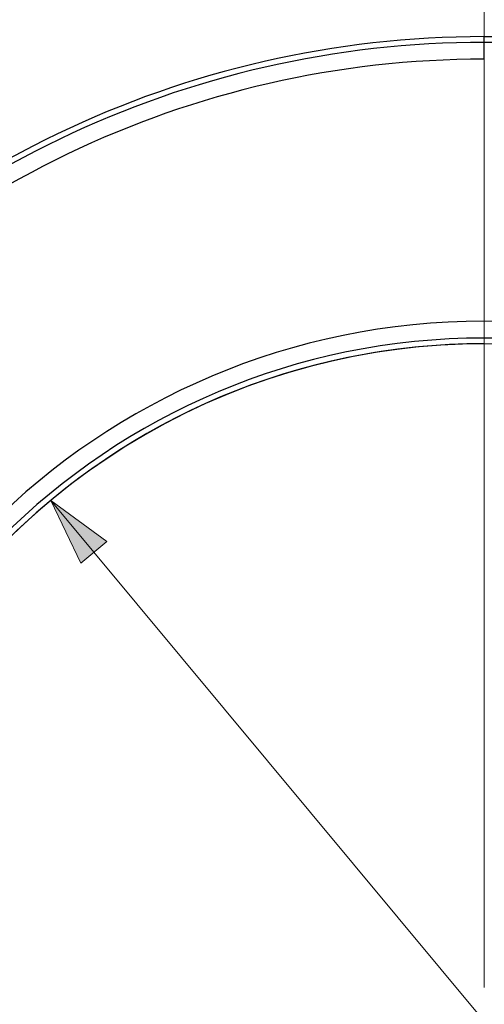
# Model space of a CAD drawing. Header units: inches. Extents: x -115 to 727, y 98 to 694.
# Tile 29 of 37: x 163 to 202, y 551 to 634. Entities that reach past the tile are written whole.
import ezdxf

# ---------------------------------------------------------------- set-up
doc = ezdxf.new("R2010")
doc.units = ezdxf.units.IN
doc.header["$MEASUREMENT"] = 0
doc.layers.add('Capa 1', color=7, linetype='Continuous')

# ---------------------------------------------------------------- blocks, each defined once
blk = doc.blocks.new('block 116')
at = {"layer": 'Capa 1', "color": 250, "lineweight": 25}
blk.add_open_spline([(201.994, 606.821), (170.487, 606.821), (144.946, 581.28), (144.946, 549.774)], degree=3, dxfattribs=at)
blk = doc.blocks.new('block 142')
at = {"layer": 'Capa 1', "color": 250, "lineweight": 25}
blk.add_open_spline([(201.994, 632.688), (176.792, 632.688), (152.958, 621.226), (137.225, 601.54)], degree=3, dxfattribs=at)
blk = doc.blocks.new('block 143')
at = {"layer": 'Capa 1', "color": 250, "lineweight": 25}
blk.add_lwpolyline([(201.994, 632.688), (277.206, 632.688)], dxfattribs=at)
blk = doc.blocks.new('block 149')
at = {"layer": 'Capa 1', "color": 250, "lineweight": 25}
blk.add_open_spline([(173.47, 599.179), (155.82, 588.988), (144.946, 570.155), (144.946, 549.774)], degree=3, dxfattribs=at)
blk = doc.blocks.new('block 150')
at = {"layer": 'Capa 1', "color": 250, "lineweight": 25}
blk.add_open_spline([(230.518, 599.179), (212.867, 609.369), (191.121, 609.369), (173.47, 599.179)], degree=3, dxfattribs=at)
blk = doc.blocks.new('block 157')
at = {"layer": 'Capa 1', "color": 250, "lineweight": 25}
blk.add_lwpolyline([(201.994, 632.688), (277.206, 632.688)], dxfattribs=at)
blk = doc.blocks.new('block 159')
at = {"layer": 'Capa 1', "color": 250, "lineweight": 25}
blk.add_open_spline([(201.994, 632.688), (176.792, 632.688), (152.958, 621.226), (137.225, 601.54)], degree=3, dxfattribs=at)
blk = doc.blocks.new('block 292')
at = {"layer": 'Capa 1', "color": 250, "lineweight": 25}
blk.add_open_spline([(201.994, 608.722), (169.438, 608.722), (143.046, 582.33), (143.046, 549.774)], degree=3, dxfattribs=at)
blk = doc.blocks.new('block 293')
at = {"layer": 'Capa 1', "color": 250, "lineweight": 25}
blk.add_open_spline([(260.941, 549.774), (260.941, 582.33), (234.549, 608.722), (201.994, 608.722)], degree=3, dxfattribs=at)
blk = doc.blocks.new('block 635')
at = {"layer": 'Capa 1', "color": 250, "lineweight": 25}
blk.add_lwpolyline([(201.994, 630.788), (201.994, 631.062), (201.994, 631.325), (201.994, 631.567), (201.994, 631.781), (201.994, 631.957), (201.994, 632.09), (201.994, 632.174), (201.994, 632.205)], dxfattribs=at)
blk = doc.blocks.new('block 655')
at = {"layer": 'Capa 1', "color": 250, "lineweight": 25}
blk.add_open_spline([(201.994, 630.788), (177.37, 630.788), (154.083, 619.589), (138.708, 600.354)], degree=3, dxfattribs=at)
blk = doc.blocks.new('block 822')
at = {"layer": 'Capa 1', "color": 250, "lineweight": 25}
blk.add_lwpolyline([(201.994, 632.205), (201.994, 632.688)], dxfattribs=at)
blk = doc.blocks.new('block 823')
at = {"layer": 'Capa 1', "color": 250, "lineweight": 25}
blk.add_lwpolyline([(276.723, 632.205), (201.994, 632.205)], dxfattribs=at)
blk = doc.blocks.new('block 827')
at = {"layer": 'Capa 1', "color": 250, "lineweight": 25}
blk.add_open_spline([(201.994, 632.205), (176.938, 632.205), (153.245, 620.811), (137.602, 601.238)], degree=3, dxfattribs=at)
blk = doc.blocks.new('block 881')
at = {"layer": 'Capa 1', "color": 250, "lineweight": 25}
blk.add_open_spline([(201.994, 607.305), (170.221, 607.305), (144.464, 581.548), (144.464, 549.774)], degree=3, dxfattribs=at)
blk = doc.blocks.new('block 882')
at = {"layer": 'Capa 1', "color": 250, "lineweight": 25}
blk.add_open_spline([(259.524, 549.774), (259.524, 581.548), (233.767, 607.305), (201.994, 607.305)], degree=3, dxfattribs=at)
blk = doc.blocks.new('block 48')
at = {"layer": 'Capa 1'}
for name in ['block 142', 'block 159', 'block 143', 'block 157', 'block 822', 'block 827', 'block 635', 'block 823', 'block 655', 'block 292', 'block 150', 'block 293', 'block 881', 'block 882', 'block 116', 'block 149']:
    blk.add_blockref(name, (0, 0), dxfattribs=at)
blk = doc.blocks.new('block 1945')
at = {"layer": 'Capa 1', "lineweight": 0}
blk.add_lwpolyline([(165.5, 593.622), (170.215, 590.171), (168.038, 588.357), (165.5, 593.622)], dxfattribs=at)
blk = doc.blocks.new('block 1946')
at = {"layer": 'Capa 1'}
h = blk.add_hatch(color=250, dxfattribs=at)
h.dxf.hatch_style = 2
h.paths.add_polyline_path([(165.5, 593.622), (170.215, 590.171), (168.038, 588.357)])
at = {"layer": 'Capa 1', "lineweight": 0}
blk.add_lwpolyline([(165.5, 593.622), (170.215, 590.171), (168.038, 588.357), (165.5, 593.622), (165.5, 593.622)], dxfattribs=at)
blk = doc.blocks.new('block 1947')
at = {"layer": 'Capa 1', "lineweight": 0}
blk.add_lwpolyline([(165.5, 593.622), (170.215, 590.171), (168.038, 588.357), (165.5, 593.622)], dxfattribs=at)
blk = doc.blocks.new('block 1944')
at = {"layer": 'Capa 1'}
for name in ['block 1945', 'block 1946', 'block 1947']:
    blk.add_blockref(name, (0, 0), dxfattribs=at)
blk = doc.blocks.new('block 2018')
at = {"layer": 'Capa 1', "color": 250, "lineweight": 9}
blk.add_lwpolyline([(165.5, 593.622), (201.994, 549.774)], dxfattribs=at)
blk = doc.blocks.new('block 2043')
at = {"layer": 'Capa 1', "color": 250, "lineweight": 9}
blk.add_lwpolyline([(201.994, 552.609), (201.994, 652.408)], dxfattribs=at)
blk = doc.blocks.new('block 2007')
at = {"layer": 'Capa 1'}
for name in ['block 2043', 'block 2018']:
    blk.add_blockref(name, (0, 0), dxfattribs=at)

msp = doc.modelspace()

# ---------------------------------------------------------------- block references
at = {"layer": 'Capa 1'}
for name in ['block 48', 'block 1944', 'block 2007']:
    msp.add_blockref(name, (0, 0), dxfattribs=at)

doc.saveas('drawing.dxf')
